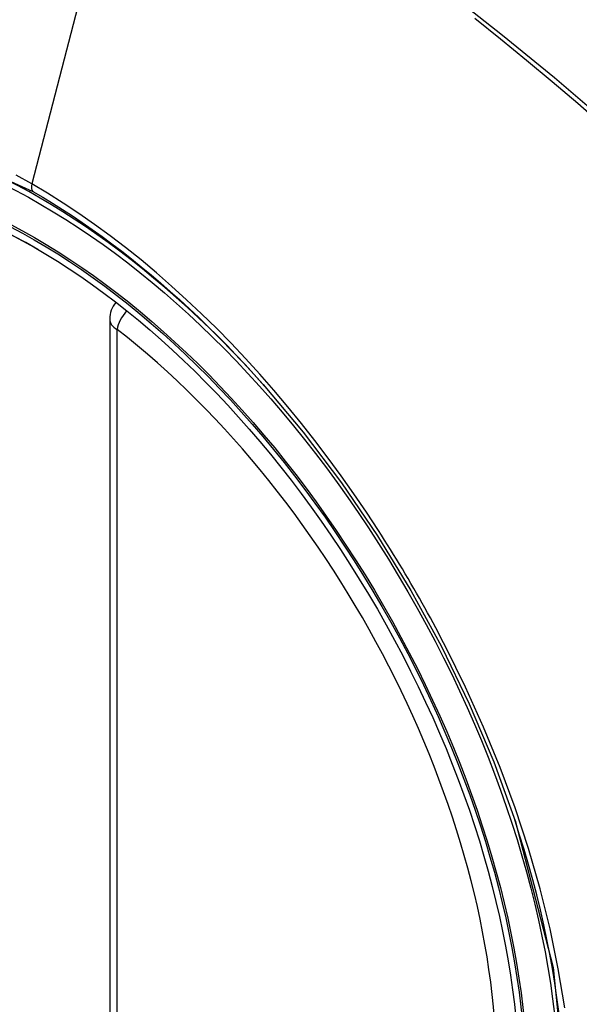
# Model space of a CAD drawing. Header units: inches. Extents: x 378 to 445.2, y 145.3 to 209.5.
# Tile 40 of 129: x 392.651 to 392.912, y 194.053 to 194.512. Entities that reach past the tile are written whole.
import ezdxf

# ---------------------------------------------------------------- set-up
doc = ezdxf.new("R2010")
doc.units = ezdxf.units.IN
doc.header["$MEASUREMENT"] = 0
doc.layers.add('Visible Edges(ANSI)', color=7, linetype='Continuous', lineweight=25)
doc.layers.add('Visible Tangent Edges(ANSI)', color=7, linetype='Continuous', lineweight=25)

msp = doc.modelspace()

# ---------------------------------------------------------------- linework, layer by layer
at = {"layer": 'Visible Edges(ANSI)'}
msp.add_line((392.6925848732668, 194.372554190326), (392.6925848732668, 193.8878809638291), dxfattribs=at)
at = {"layer": 'Visible Edges(ANSI)', "flags": 128}
msp.add_lwpolyline([(392.7641031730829, 194.3420975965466), (392.7828149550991, 194.3198210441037), (392.8006636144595, 194.2962067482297), (392.8174480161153, 194.2715158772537), (392.8329964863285, 194.2460261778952), (392.8472576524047, 194.2198501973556), (392.8601504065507, 194.1931441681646), (392.8716042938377, 194.1660432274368), (392.8815525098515, 194.1386693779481)], dxfattribs=at)
at = {"layer": 'Visible Edges(ANSI)'}
msp.add_arc((392.7043958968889, 194.372554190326), 0.0118110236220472, 138.7604623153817, 180, dxfattribs=at)
for centre, major_axis, ratio, start_param, end_param in [((392.7656413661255, 193.6448200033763), (-0.6496062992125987, 1.125151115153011), 0.5773502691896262, 5.161526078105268, 5.834048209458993), ((392.660897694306, 194.1468930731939), (0.1574803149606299, -0.2727639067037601), 0.5773502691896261, 2.363976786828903, 7.060801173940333)]:
    msp.add_ellipse(centre, major_axis=major_axis, ratio=ratio, start_param=start_param, end_param=end_param, dxfattribs=at)
msp.add_ellipse((392.6574178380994, 194.1448839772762), major_axis=(-0.1599409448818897, 0.2770258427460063), ratio=0.5773502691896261, dxfattribs=at)
at = {"layer": 'Visible Tangent Edges(ANSI)'}
for p, q in [((392.7041887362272, 194.6212412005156), (392.6562912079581, 194.4355666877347)), ((392.696044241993, 193.8830591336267), (392.696044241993, 194.3677323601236))]:
    msp.add_line(p, q, dxfattribs=at)
at = {"layer": 'Visible Tangent Edges(ANSI)', "flags": 128}
for points in [[(392.994481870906, 194.399283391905), (392.9711923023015, 194.4216393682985), (392.9476532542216, 194.4434065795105), (392.9238868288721, 194.4645525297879), (392.8999210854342, 194.4850519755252), (392.8757839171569, 194.5048792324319), (392.851504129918, 194.5240104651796)], [(392.8627535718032, 194.5128596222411), (392.874820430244, 194.5032089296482), (392.8868505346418, 194.4933842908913), (392.898840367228, 194.4833888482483), (392.9107863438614, 194.4732257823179), (392.9226850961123, 194.462898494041), (392.9345332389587, 194.4524104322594), (392.9463273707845, 194.4417650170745), (392.9580642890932, 194.4309657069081), (392.9697357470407, 194.4200210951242), (392.9812870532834, 194.4089853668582), (392.992900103, 194.3976805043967)], [(392.4816396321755, 194.0405948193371), (392.4480197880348, 194.1076772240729), (392.423885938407, 194.1767489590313), (392.4104399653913, 194.2443379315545), (392.4082915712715, 194.3074089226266), (392.4175447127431, 194.3628346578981), (392.4378316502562, 194.4082908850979), (392.4680950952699, 194.441497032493), (392.5070392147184, 194.460961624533), (392.5530061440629, 194.4659404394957), (392.6036711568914, 194.4561666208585), (392.6567918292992, 194.4321173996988)], [(392.6562912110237, 194.4355666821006), (392.6489828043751, 194.4396604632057)], [(392.8179135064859, 194.2739506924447), (392.8122472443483, 194.2825734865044), (392.806440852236, 194.2910903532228), (392.8005022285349, 194.2994908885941), (392.7944391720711, 194.3077646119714), (392.7882595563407, 194.3159011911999), (392.7819712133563, 194.3238901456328), (392.775582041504, 194.3317211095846), (392.7690998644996, 194.3393836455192), (392.7625319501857, 194.3468683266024), (392.7558784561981, 194.3541774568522), (392.7491417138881, 194.361309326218), (392.7423254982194, 194.3682595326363), (392.7354337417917, 194.3750238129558), (392.7284701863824, 194.3815977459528), (392.7214387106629, 194.3879770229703), (392.7143431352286, 194.3941573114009), (392.7071872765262, 194.4001342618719), (392.6999787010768, 194.4058999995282), (392.6927336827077, 194.411440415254), (392.6854618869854, 194.4167496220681), (392.6781725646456, 194.4218222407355), (392.6708748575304, 194.4266528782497), (392.6635780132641, 194.4312361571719), (392.6562912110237, 194.4355666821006)], [(392.6567918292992, 194.4321173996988), (392.6613929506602, 194.4294115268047), (392.6659997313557, 194.4266035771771), (392.6706098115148, 194.423694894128), (392.6752208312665, 194.4206868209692), (392.6798304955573, 194.4175807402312), (392.6844363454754, 194.4143779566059), (392.6890361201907, 194.4110798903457), (392.693627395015, 194.4076878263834), (392.6982078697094, 194.4042031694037), (392.7027751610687, 194.4006272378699), (392.7073263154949, 194.3969620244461), (392.7118558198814, 194.3932126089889), (392.7163619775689, 194.3893808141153), (392.7208437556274, 194.3854676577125), (392.7253001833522, 194.3814742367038), (392.7297302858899, 194.3774016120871), (392.734133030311, 194.3732508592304), (392.7385074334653, 194.3690230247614), (392.7428525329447, 194.3647192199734), (392.7471672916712, 194.3603404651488), (392.7514507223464, 194.355887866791), (392.7557018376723, 194.3513624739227), (392.7599196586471, 194.3467653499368), (392.7641031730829, 194.3420975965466)], [(392.8494407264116, 194.2193439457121), (392.8482393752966, 194.221671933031), (392.8470280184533, 194.2239958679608), (392.8458067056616, 194.2263156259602), (392.8445754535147, 194.2286311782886), (392.8433343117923, 194.2309424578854), (392.8420833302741, 194.2332493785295), (392.8408225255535, 194.23555187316), (392.8395518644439, 194.2378498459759), (392.838271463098, 194.2401432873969), (392.8369813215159, 194.2424320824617), (392.8356814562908, 194.24471620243), (392.8343719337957, 194.2469955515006), (392.8330527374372, 194.2492700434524), (392.8317239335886, 194.251539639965), (392.8303855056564, 194.2538042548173), (392.8290375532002, 194.2560638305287), (392.8276800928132, 194.2583183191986), (392.8263131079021, 194.2605676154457), (392.8249366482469, 194.2628116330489), (392.8235507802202, 194.265050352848), (392.822155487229, 194.2672837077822), (392.820750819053, 194.26951157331), (392.8193368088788, 194.2717339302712), (392.8179135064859, 194.2739506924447)], [(392.9047275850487, 194.0513546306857), (392.9017379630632, 194.0696311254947), (392.8979162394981, 194.088154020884), (392.8932773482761, 194.1068650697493), (392.8878362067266, 194.1257060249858), (392.8816077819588, 194.1446186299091), (392.8746117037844, 194.1635342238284), (392.8668999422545, 194.1823277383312), (392.858501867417, 194.2009442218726), (392.8494407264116, 194.2193439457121)], [(392.8815440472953, 194.1386904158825), (392.8992747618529, 194.0701962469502), (392.9058113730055, 194.0050433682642)]]:
    msp.add_lwpolyline(points, dxfattribs=at)
at = {"layer": 'Visible Tangent Edges(ANSI)'}
for centre, major_axis, ratio, start_param, end_param in [((392.6599039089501, 194.1463193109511), (-0.1731810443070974, 0.2999583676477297), 0.5773502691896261, 5.055269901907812, 10.65269335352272), ((392.6595756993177, 194.4361355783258), (-0.0024606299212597, -0.0042619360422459), 0.5773502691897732, 5.161112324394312, 6.141288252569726), ((392.7043958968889, 194.372554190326), (-0.0118110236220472, -1e-16), 0.5773502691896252, 0, 0.7853981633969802), ((392.7043958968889, 194.372554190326), (0.0072436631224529, 0.0093289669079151), 0.470841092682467, 1.514964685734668, 2.428163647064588), ((392.6598537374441, 194.1462903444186), (0.1505905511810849, -0.2608304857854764), 0.5773502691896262, 5.668550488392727, 8.468616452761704)]:
    msp.add_ellipse(centre, major_axis=major_axis, ratio=ratio, start_param=start_param, end_param=end_param, dxfattribs=at)
for centre, major_axis, ratio in [((392.6604959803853, 194.1466611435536), (0.171107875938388, -0.296367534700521), 0.5773502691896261), ((392.6575217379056, 194.1449439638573), (-0.1626954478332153, 0.2817967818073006), 0.5773502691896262), ((392.6574178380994, 194.1448839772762), (0.1620986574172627, -0.2807631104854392), 0.5773502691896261)]:
    msp.add_ellipse(centre, major_axis=major_axis, ratio=ratio, dxfattribs=at)

doc.saveas('drawing.dxf')
